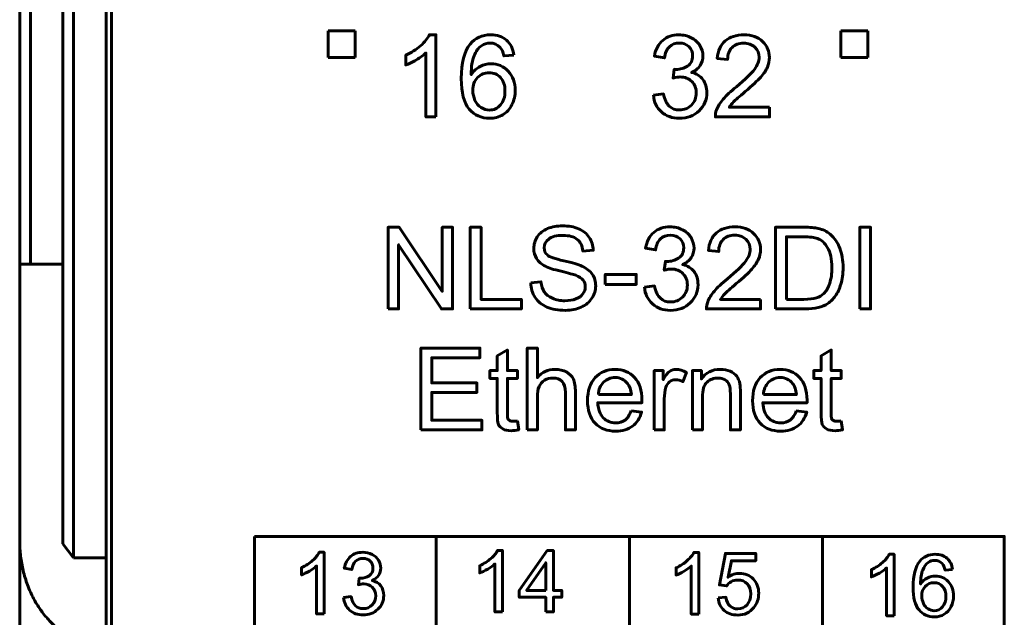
# Model space of a CAD drawing. Header units: millimetres. Extents: x -13 to 39, y -19 to 89.
# Tile 3 of 18: x -6 to 12, y 2 to 13. Entities that reach past the tile are written whole.
import ezdxf

# ---------------------------------------------------------------- set-up
doc = ezdxf.new("R2010")
doc.units = ezdxf.units.MM
doc.linetypes.add('K5LT32768', pattern=[0])
doc.linetypes.add('K5LT32770', pattern=[0])

msp = doc.modelspace()

# ---------------------------------------------------------------- linework, layer by layer
at = {"color": 150, "linetype": 'K5LT32768', "lineweight": 60, "true_color": 0x0080ff}
for p, q in [((-6.261, 61.118), (-6.261, 8.557)), ((-6.061, 8.557), (-6.061, 61.118)), ((-5.461, 23.645), (-5.461, 3.373)), ((-5.261, 3.117), (-5.261, 23.338)), ((-4.661, 3.117), (-4.661, 20.438)), ((-4.561, 20.438), (-4.561, -1.962)), ((-0.541, 12.888), (-0.041, 12.888)), ((-0.541, 12.388), (-0.541, 12.888)), ((-0.041, 12.888), (-0.041, 12.388)), ((8.959, 12.888), (9.459, 12.888)), ((8.959, 12.388), (8.959, 12.888)), ((9.459, 12.888), (9.459, 12.388)), ((-0.041, 12.388), (-0.541, 12.388)), ((9.459, 12.388), (8.959, 12.388)), ((-6.061, 8.557), (-6.261, 8.557)), ((-6.261, 8.557), (-6.261, 3.437)), ((-6.061, 8.557), (-5.461, 8.557)), ((1.458, 3.512), (1.458, -1.563)), ((5.039, -1.562), (5.039, 3.512)), ((8.621, 3.512), (8.621, -1.563)), ((-6.261, -2.918), (-6.261, 3.437)), ((-5.261, 3.117), (-5.461, 3.373)), ((-4.661, 3.117), (-5.261, 3.117)), ((-4.661, 3.117), (-4.661, 1.517))]:
    msp.add_line(p, q, dxfattribs=at)
for points, knots in [([(1.453, 11.289), (1.453, 11.289), (1.267, 11.289), (1.267, 11.289), (1.267, 12.475), (1.267, 12.475), (1.222, 12.432), (1.163, 12.39), (1.091, 12.347), (1.018, 12.304), (0.953, 12.272), (0.895, 12.251), (0.895, 12.251), (0.895, 12.431), (0.895, 12.431), (0.999, 12.48), (1.09, 12.539), (1.168, 12.609), (1.246, 12.678), (1.301, 12.746), (1.334, 12.811), (1.334, 12.811), (1.453, 12.811), (1.453, 12.811), (1.453, 11.289), (1.453, 11.289)], [0, 0, 0, 0, 0.111111, 0.111111, 0.222222, 0.222222, 0.222222, 0.333333, 0.333333, 0.333333, 0.444444, 0.444444, 0.444444, 0.555556, 0.555556, 0.555556, 0.666667, 0.666667, 0.666667, 0.777778, 0.777778, 0.777778, 0.888889, 0.888889, 1, 1, 1, 1]), ([(2.899, 12.434), (2.899, 12.434), (2.715, 12.42), (2.715, 12.42), (2.699, 12.493), (2.675, 12.546), (2.644, 12.579), (2.594, 12.632), (2.532, 12.659), (2.457, 12.659), (2.398, 12.659), (2.345, 12.642), (2.299, 12.609), (2.241, 12.566), (2.195, 12.504), (2.161, 12.422), (2.127, 12.34), (2.109, 12.224), (2.108, 12.072), (2.153, 12.14), (2.208, 12.191), (2.273, 12.224), (2.337, 12.257), (2.405, 12.274), (2.476, 12.274), (2.601, 12.274), (2.707, 12.228), (2.794, 12.136), (2.881, 12.045), (2.925, 11.927), (2.925, 11.782), (2.925, 11.687), (2.904, 11.599), (2.863, 11.517), (2.822, 11.435), (2.766, 11.373), (2.694, 11.329), (2.623, 11.286), (2.541, 11.264), (2.45, 11.264), (2.295, 11.264), (2.169, 11.321), (2.07, 11.435), (1.973, 11.549), (1.924, 11.737), (1.924, 11.999), (1.924, 12.292), (1.978, 12.505), (2.086, 12.638), (2.181, 12.753), (2.308, 12.811), (2.469, 12.811), (2.588, 12.811), (2.686, 12.778), (2.838, 12.644), (2.884, 12.552), (2.899, 12.434)], [0, 0, 0, 0, 0.052632, 0.052632, 0.052632, 0.105263, 0.105263, 0.105263, 0.157895, 0.157895, 0.157895, 0.210526, 0.210526, 0.210526, 0.263158, 0.263158, 0.263158, 0.315789, 0.315789, 0.315789, 0.368421, 0.368421, 0.368421, 0.421053, 0.421053, 0.421053, 0.473684, 0.473684, 0.473684, 0.526316, 0.526316, 0.526316, 0.578947, 0.578947, 0.578947, 0.631579, 0.631579, 0.631579, 0.684211, 0.684211, 0.684211, 0.736842, 0.736842, 0.736842, 0.789474, 0.789474, 0.789474, 0.842105, 0.842105, 0.842105, 0.894737, 0.894737, 0.894737, 0.947368, 0.947368, 1, 1, 1, 1]), ([(5.484, 11.692), (5.484, 11.692), (5.67, 11.717), (5.67, 11.717), (5.692, 11.611), (5.728, 11.535), (5.779, 11.488), (5.83, 11.442), (5.893, 11.418), (5.967, 11.418), (6.055, 11.418), (6.13, 11.449), (6.19, 11.509), (6.25, 11.57), (6.28, 11.645), (6.28, 11.735), (6.28, 11.82), (6.252, 11.891), (6.196, 11.947), (6.14, 12.002), (6.069, 12.03), (5.983, 12.03), (5.947, 12.03), (5.904, 12.023), (5.851, 12.009), (5.851, 12.009), (5.872, 12.172), (5.872, 12.172), (5.884, 12.171), (5.894, 12.17), (5.902, 12.17), (5.982, 12.17), (6.053, 12.191), (6.117, 12.232), (6.18, 12.273), (6.212, 12.337), (6.212, 12.422), (6.212, 12.491), (6.189, 12.547), (6.142, 12.592), (6.096, 12.637), (6.037, 12.659), (5.964, 12.659), (5.891, 12.659), (5.831, 12.636), (5.782, 12.59), (5.734, 12.544), (5.703, 12.475), (5.689, 12.384), (5.689, 12.384), (5.503, 12.418), (5.503, 12.418), (5.526, 12.542), (5.577, 12.639), (5.658, 12.708), (5.738, 12.777), (5.839, 12.811), (5.959, 12.811), (6.042, 12.811), (6.118, 12.794), (6.187, 12.758), (6.257, 12.723), (6.31, 12.674), (6.347, 12.613), (6.384, 12.552), (6.402, 12.487), (6.402, 12.418), (6.402, 12.353), (6.385, 12.294), (6.35, 12.24), (6.315, 12.186), (6.262, 12.144), (6.194, 12.112), (6.283, 12.092), (6.353, 12.049), (6.402, 11.983), (6.452, 11.918), (6.476, 11.837), (6.476, 11.739), (6.476, 11.607), (6.428, 11.494), (6.332, 11.402), (6.235, 11.31), (6.113, 11.264), (5.966, 11.264), (5.833, 11.264), (5.722, 11.304), (5.634, 11.383), (5.546, 11.463), (5.496, 11.565), (5.484, 11.692)], [0, 0, 0, 0, 0.033333, 0.033333, 0.033333, 0.066667, 0.066667, 0.066667, 0.1, 0.1, 0.1, 0.133333, 0.133333, 0.133333, 0.166667, 0.166667, 0.166667, 0.2, 0.2, 0.2, 0.233333, 0.233333, 0.233333, 0.266667, 0.266667, 0.266667, 0.3, 0.3, 0.3, 0.333333, 0.333333, 0.333333, 0.366667, 0.366667, 0.366667, 0.4, 0.4, 0.4, 0.433333, 0.433333, 0.433333, 0.466667, 0.466667, 0.466667, 0.5, 0.5, 0.5, 0.533333, 0.533333, 0.533333, 0.566667, 0.566667, 0.566667, 0.6, 0.6, 0.6, 0.633333, 0.633333, 0.633333, 0.666667, 0.666667, 0.666667, 0.7, 0.7, 0.7, 0.733333, 0.733333, 0.733333, 0.766667, 0.766667, 0.766667, 0.8, 0.8, 0.8, 0.833333, 0.833333, 0.833333, 0.866667, 0.866667, 0.866667, 0.9, 0.9, 0.9, 0.933333, 0.933333, 0.933333, 0.966667, 0.966667, 0.966667, 1, 1, 1, 1]), ([(7.637, 11.467), (7.637, 11.467), (7.637, 11.289), (7.637, 11.289), (6.633, 11.289), (6.633, 11.289), (6.632, 11.334), (6.639, 11.377), (6.655, 11.419), (6.681, 11.487), (6.722, 11.554), (6.836, 11.686), (6.917, 11.762), (7.023, 11.849), (7.187, 11.984), (7.298, 12.091), (7.356, 12.17), (7.415, 12.249), (7.444, 12.324), (7.444, 12.394), (7.444, 12.468), (7.418, 12.53), (7.365, 12.581), (7.312, 12.631), (7.243, 12.657), (7.158, 12.657), (7.068, 12.657), (6.996, 12.63), (6.942, 12.576), (6.888, 12.523), (6.861, 12.449), (6.86, 12.354), (6.86, 12.354), (6.669, 12.373), (6.669, 12.373), (6.682, 12.516), (6.732, 12.624), (6.817, 12.699), (6.903, 12.774), (7.018, 12.811), (7.162, 12.811), (7.307, 12.811), (7.423, 12.771), (7.507, 12.69), (7.592, 12.609), (7.635, 12.509), (7.635, 12.39), (7.635, 12.329), (7.622, 12.27), (7.597, 12.211), (7.573, 12.152), (7.531, 12.091), (7.474, 12.026), (7.416, 11.961), (7.32, 11.872), (7.187, 11.759), (7.075, 11.665), (7.003, 11.602), (6.971, 11.568), (6.94, 11.535), (6.914, 11.501), (6.893, 11.467), (6.893, 11.467), (7.637, 11.467), (7.637, 11.467)], [0, 0, 0, 0, 0.045455, 0.045455, 0.090909, 0.090909, 0.090909, 0.136364, 0.136364, 0.136364, 0.181818, 0.181818, 0.227273, 0.227273, 0.227273, 0.272727, 0.272727, 0.272727, 0.318182, 0.318182, 0.318182, 0.363636, 0.363636, 0.363636, 0.409091, 0.409091, 0.409091, 0.454545, 0.454545, 0.454545, 0.5, 0.5, 0.5, 0.545455, 0.545455, 0.545455, 0.590909, 0.590909, 0.590909, 0.636364, 0.636364, 0.636364, 0.681818, 0.681818, 0.681818, 0.727273, 0.727273, 0.727273, 0.772727, 0.772727, 0.772727, 0.818182, 0.818182, 0.818182, 0.863636, 0.863636, 0.863636, 0.909091, 0.909091, 0.909091, 0.954545, 0.954545, 0.954545, 1, 1, 1, 1]), ([(2.137, 11.78), (2.137, 11.716), (2.151, 11.655), (2.178, 11.596), (2.206, 11.538), (2.244, 11.493), (2.292, 11.463), (2.341, 11.432), (2.392, 11.416), (2.447, 11.416), (2.526, 11.416), (2.594, 11.448), (2.706, 11.575), (2.734, 11.661), (2.734, 11.77), (2.734, 11.875), (2.707, 11.958), (2.596, 12.078), (2.525, 12.109), (2.439, 12.109), (2.355, 12.109), (2.284, 12.078), (2.225, 12.018), (2.167, 11.958), (2.137, 11.878), (2.137, 11.78)], [0, 0, 0, 0, 0.111111, 0.111111, 0.111111, 0.222222, 0.222222, 0.222222, 0.333333, 0.333333, 0.333333, 0.444444, 0.444444, 0.555556, 0.555556, 0.555556, 0.666667, 0.666667, 0.777778, 0.777778, 0.777778, 0.888889, 0.888889, 0.888889, 1, 1, 1, 1]), ([(0.568, 7.729), (0.568, 7.729), (0.568, 9.244), (0.568, 9.244), (0.774, 9.244), (0.774, 9.244), (1.57, 8.055), (1.57, 8.055), (1.57, 9.244), (1.57, 9.244), (1.762, 9.244), (1.762, 9.244), (1.762, 7.729), (1.762, 7.729), (1.556, 7.729), (1.556, 7.729), (0.761, 8.918), (0.761, 8.918), (0.761, 7.729), (0.761, 7.729), (0.568, 7.729), (0.568, 7.729)], [0, 0, 0, 0, 0.1, 0.1, 0.2, 0.2, 0.3, 0.3, 0.4, 0.4, 0.5, 0.5, 0.6, 0.6, 0.7, 0.7, 0.8, 0.8, 0.9, 0.9, 1, 1, 1, 1]), ([(-1.91, 3.512), (-1.91, 3.512), (11.989, 3.512), (11.989, 3.512), (11.989, -1.562), (11.989, -1.562), (-1.91, -1.562), (-1.91, -1.562), (-1.91, 3.512), (-1.91, 3.512)], [0, 0, 0, 0, 0.25, 0.25, 0.5, 0.5, 0.75, 0.75, 1, 1, 1, 1]), ([(-0.618, 2.076), (-0.618, 2.076), (-0.757, 2.076), (-0.757, 2.076), (-0.757, 2.966), (-0.757, 2.966), (-0.791, 2.934), (-0.835, 2.902), (-0.944, 2.838), (-0.993, 2.814), (-1.037, 2.798), (-1.037, 2.798), (-1.037, 2.933), (-1.037, 2.933), (-0.959, 2.969), (-0.89, 3.014), (-0.832, 3.066), (-0.773, 3.118), (-0.732, 3.169), (-0.708, 3.218), (-0.708, 3.218), (-0.618, 3.218), (-0.618, 3.218), (-0.618, 2.076), (-0.618, 2.076)], [0, 0, 0, 0, 0.111111, 0.111111, 0.222222, 0.222222, 0.222222, 0.333333, 0.333333, 0.444444, 0.444444, 0.444444, 0.555556, 0.555556, 0.555556, 0.666667, 0.666667, 0.666667, 0.777778, 0.777778, 0.777778, 0.888889, 0.888889, 1, 1, 1, 1]), ([(-0.259, 2.378), (-0.259, 2.378), (-0.119, 2.397), (-0.119, 2.397), (-0.103, 2.318), (-0.076, 2.261), (-0.037, 2.226), (0.001, 2.191), (0.048, 2.173), (0.104, 2.173), (0.17, 2.173), (0.226, 2.196), (0.271, 2.242), (0.316, 2.287), (0.338, 2.343), (0.338, 2.411), (0.338, 2.475), (0.317, 2.528), (0.275, 2.569), (0.234, 2.611), (0.18, 2.632), (0.116, 2.632), (0.089, 2.632), (0.056, 2.626), (0.017, 2.616), (0.017, 2.616), (0.032, 2.738), (0.032, 2.738), (0.042, 2.737), (0.049, 2.737), (0.055, 2.737), (0.115, 2.737), (0.168, 2.752), (0.216, 2.783), (0.264, 2.814), (0.287, 2.862), (0.287, 2.926), (0.287, 2.977), (0.27, 3.02), (0.235, 3.053), (0.201, 3.087), (0.156, 3.103), (0.101, 3.103), (0.047, 3.103), (0.001, 3.086), (-0.035, 3.052), (-0.071, 3.018), (-0.094, 2.966), (-0.105, 2.897), (-0.105, 2.897), (-0.244, 2.923), (-0.244, 2.923), (-0.227, 3.016), (-0.188, 3.089), (-0.128, 3.141), (-0.068, 3.192), (0.008, 3.218), (0.098, 3.218), (0.16, 3.218), (0.217, 3.205), (0.269, 3.178), (0.321, 3.151), (0.361, 3.115), (0.389, 3.069), (0.417, 3.023), (0.43, 2.975), (0.43, 2.923), (0.43, 2.874), (0.417, 2.83), (0.391, 2.789), (0.364, 2.749), (0.325, 2.717), (0.274, 2.693), (0.341, 2.678), (0.393, 2.646), (0.43, 2.597), (0.467, 2.548), (0.486, 2.487), (0.486, 2.414), (0.486, 2.314), (0.45, 2.23), (0.377, 2.161), (0.305, 2.092), (0.213, 2.057), (0.103, 2.057), (0.003, 2.057), (-0.08, 2.087), (-0.146, 2.147), (-0.212, 2.206), (-0.249, 2.283), (-0.259, 2.378)], [0, 0, 0, 0, 0.033333, 0.033333, 0.033333, 0.066667, 0.066667, 0.066667, 0.1, 0.1, 0.1, 0.133333, 0.133333, 0.133333, 0.166667, 0.166667, 0.166667, 0.2, 0.2, 0.2, 0.233333, 0.233333, 0.233333, 0.266667, 0.266667, 0.266667, 0.3, 0.3, 0.3, 0.333333, 0.333333, 0.333333, 0.366667, 0.366667, 0.366667, 0.4, 0.4, 0.4, 0.433333, 0.433333, 0.433333, 0.466667, 0.466667, 0.466667, 0.5, 0.5, 0.5, 0.533333, 0.533333, 0.533333, 0.566667, 0.566667, 0.566667, 0.6, 0.6, 0.6, 0.633333, 0.633333, 0.633333, 0.666667, 0.666667, 0.666667, 0.7, 0.7, 0.7, 0.733333, 0.733333, 0.733333, 0.766667, 0.766667, 0.766667, 0.8, 0.8, 0.8, 0.833333, 0.833333, 0.833333, 0.866667, 0.866667, 0.866667, 0.9, 0.9, 0.9, 0.933333, 0.933333, 0.933333, 0.966667, 0.966667, 0.966667, 1, 1, 1, 1]), ([(2.686, 2.112), (2.686, 2.112), (2.547, 2.112), (2.547, 2.112), (2.547, 3.002), (2.547, 3.002), (2.513, 2.97), (2.469, 2.938), (2.36, 2.874), (2.311, 2.85), (2.267, 2.834), (2.267, 2.834), (2.267, 2.969), (2.267, 2.969), (2.345, 3.005), (2.414, 3.05), (2.472, 3.102), (2.531, 3.154), (2.572, 3.205), (2.596, 3.254), (2.596, 3.254), (2.686, 3.254), (2.686, 3.254), (2.686, 2.112), (2.686, 2.112)], [0, 0, 0, 0, 0.111111, 0.111111, 0.222222, 0.222222, 0.222222, 0.333333, 0.333333, 0.444444, 0.444444, 0.444444, 0.555556, 0.555556, 0.555556, 0.666667, 0.666667, 0.666667, 0.777778, 0.777778, 0.777778, 0.888889, 0.888889, 1, 1, 1, 1]), ([(3.491, 2.112), (3.491, 2.112), (3.491, 2.384), (3.491, 2.384), (2.998, 2.384), (2.998, 2.384), (2.998, 2.512), (2.998, 2.512), (3.517, 3.249), (3.517, 3.249), (3.631, 3.249), (3.631, 3.249), (3.631, 2.512), (3.631, 2.512), (3.785, 2.512), (3.785, 2.512), (3.785, 2.384), (3.785, 2.384), (3.631, 2.384), (3.631, 2.384), (3.631, 2.112), (3.631, 2.112), (3.491, 2.112), (3.491, 2.112)], [0, 0, 0, 0, 0.090909, 0.090909, 0.181818, 0.181818, 0.272727, 0.272727, 0.363636, 0.363636, 0.454545, 0.454545, 0.545455, 0.545455, 0.636364, 0.636364, 0.727273, 0.727273, 0.818182, 0.818182, 0.909091, 0.909091, 1, 1, 1, 1]), ([(6.325, 2.073), (6.325, 2.073), (6.185, 2.073), (6.185, 2.073), (6.185, 2.963), (6.185, 2.963), (6.152, 2.931), (6.108, 2.899), (5.999, 2.835), (5.949, 2.811), (5.906, 2.795), (5.906, 2.795), (5.906, 2.93), (5.906, 2.93), (5.984, 2.966), (6.052, 3.011), (6.111, 3.063), (6.169, 3.115), (6.211, 3.166), (6.235, 3.215), (6.235, 3.215), (6.325, 3.215), (6.325, 3.215), (6.325, 2.073), (6.325, 2.073)], [0, 0, 0, 0, 0.111111, 0.111111, 0.222222, 0.222222, 0.222222, 0.333333, 0.333333, 0.444444, 0.444444, 0.444444, 0.555556, 0.555556, 0.555556, 0.666667, 0.666667, 0.666667, 0.777778, 0.777778, 0.777778, 0.888889, 0.888889, 1, 1, 1, 1]), ([(6.684, 2.372), (6.684, 2.372), (6.83, 2.383), (6.83, 2.383), (6.841, 2.312), (6.866, 2.258), (6.905, 2.222), (6.944, 2.187), (6.992, 2.169), (7.049, 2.169), (7.117, 2.169), (7.174, 2.194), (7.22, 2.245), (7.266, 2.295), (7.289, 2.363), (7.289, 2.446), (7.289, 2.526), (7.267, 2.589), (7.223, 2.635), (7.179, 2.681), (7.12, 2.704), (7.047, 2.704), (7.002, 2.704), (6.962, 2.693), (6.926, 2.673), (6.89, 2.652), (6.862, 2.625), (6.841, 2.593), (6.841, 2.593), (6.71, 2.612), (6.71, 2.612), (6.819, 3.196), (6.819, 3.196), (7.383, 3.196), (7.383, 3.196), (7.383, 3.062), (7.383, 3.062), (6.93, 3.062), (6.93, 3.062), (6.87, 2.756), (6.87, 2.756), (6.938, 2.804), (7.009, 2.827), (7.084, 2.827), (7.183, 2.827), (7.266, 2.793), (7.402, 2.655), (7.437, 2.567), (7.437, 2.459), (7.437, 2.356), (7.407, 2.267), (7.347, 2.193), (7.274, 2.1), (7.175, 2.054), (7.049, 2.054), (6.946, 2.054), (6.861, 2.084), (6.796, 2.141), (6.731, 2.199), (6.693, 2.276), (6.684, 2.372)], [0, 0, 0, 0, 0.045455, 0.045455, 0.045455, 0.090909, 0.090909, 0.090909, 0.136364, 0.136364, 0.136364, 0.181818, 0.181818, 0.181818, 0.227273, 0.227273, 0.227273, 0.272727, 0.272727, 0.272727, 0.318182, 0.318182, 0.318182, 0.363636, 0.363636, 0.363636, 0.409091, 0.409091, 0.409091, 0.454545, 0.454545, 0.5, 0.5, 0.545455, 0.545455, 0.590909, 0.590909, 0.636364, 0.636364, 0.681818, 0.681818, 0.681818, 0.727273, 0.727273, 0.727273, 0.772727, 0.772727, 0.818182, 0.818182, 0.818182, 0.863636, 0.863636, 0.863636, 0.909091, 0.909091, 0.909091, 0.954545, 0.954545, 0.954545, 1, 1, 1, 1]), ([(9.946, 2.04), (9.946, 2.04), (9.806, 2.04), (9.806, 2.04), (9.806, 2.929), (9.806, 2.929), (9.773, 2.897), (9.728, 2.865), (9.619, 2.801), (9.57, 2.777), (9.527, 2.761), (9.527, 2.761), (9.527, 2.896), (9.527, 2.896), (9.605, 2.932), (9.673, 2.977), (9.732, 3.029), (9.79, 3.081), (9.832, 3.132), (9.856, 3.181), (9.856, 3.181), (9.946, 3.181), (9.946, 3.181), (9.946, 2.04), (9.946, 2.04)], [0, 0, 0, 0, 0.111111, 0.111111, 0.222222, 0.222222, 0.222222, 0.333333, 0.333333, 0.444444, 0.444444, 0.444444, 0.555556, 0.555556, 0.555556, 0.666667, 0.666667, 0.666667, 0.777778, 0.777778, 0.777778, 0.888889, 0.888889, 1, 1, 1, 1]), ([(11.03, 2.898), (11.03, 2.898), (10.892, 2.887), (10.892, 2.887), (10.88, 2.942), (10.862, 2.982), (10.839, 3.007), (10.801, 3.047), (10.755, 3.067), (10.699, 3.067), (10.654, 3.067), (10.615, 3.054), (10.58, 3.029), (10.537, 2.997), (10.502, 2.951), (10.476, 2.889), (10.451, 2.828), (10.438, 2.74), (10.437, 2.627), (10.47, 2.678), (10.512, 2.716), (10.56, 2.74), (10.609, 2.765), (10.66, 2.778), (10.713, 2.778), (10.806, 2.778), (10.886, 2.743), (10.951, 2.675), (11.017, 2.606), (11.05, 2.518), (11.05, 2.409), (11.05, 2.338), (11.034, 2.272), (11.003, 2.21), (10.973, 2.149), (10.93, 2.102), (10.876, 2.07), (10.823, 2.037), (10.762, 2.021), (10.693, 2.021), (10.577, 2.021), (10.482, 2.063), (10.409, 2.149), (10.335, 2.234), (10.299, 2.375), (10.299, 2.572), (10.299, 2.791), (10.339, 2.951), (10.421, 3.051), (10.492, 3.138), (10.587, 3.181), (10.707, 3.181), (10.797, 3.181), (10.87, 3.156), (10.928, 3.106), (10.985, 3.056), (11.019, 2.987), (11.03, 2.898)], [0, 0, 0, 0, 0.052632, 0.052632, 0.052632, 0.105263, 0.105263, 0.105263, 0.157895, 0.157895, 0.157895, 0.210526, 0.210526, 0.210526, 0.263158, 0.263158, 0.263158, 0.315789, 0.315789, 0.315789, 0.368421, 0.368421, 0.368421, 0.421053, 0.421053, 0.421053, 0.473684, 0.473684, 0.473684, 0.526316, 0.526316, 0.526316, 0.578947, 0.578947, 0.578947, 0.631579, 0.631579, 0.631579, 0.684211, 0.684211, 0.684211, 0.736842, 0.736842, 0.736842, 0.789474, 0.789474, 0.789474, 0.842105, 0.842105, 0.842105, 0.894737, 0.894737, 0.894737, 0.947368, 0.947368, 0.947368, 1, 1, 1, 1]), ([(3.491, 2.512), (3.491, 2.512), (3.491, 3.024), (3.491, 3.024), (3.135, 2.512), (3.135, 2.512), (3.491, 2.512), (3.491, 2.512)], [0, 0, 0, 0, 0.333333, 0.333333, 0.666667, 0.666667, 1, 1, 1, 1]), ([(10.459, 2.408), (10.459, 2.36), (10.469, 2.314), (10.49, 2.27), (10.51, 2.226), (10.539, 2.193), (10.575, 2.17), (10.611, 2.147), (10.65, 2.135), (10.691, 2.135), (10.751, 2.135), (10.801, 2.159), (10.843, 2.206), (10.885, 2.254), (10.907, 2.319), (10.907, 2.4), (10.907, 2.479), (10.886, 2.541), (10.844, 2.586), (10.803, 2.631), (10.75, 2.654), (10.685, 2.654), (10.623, 2.654), (10.569, 2.631), (10.525, 2.586), (10.481, 2.541), (10.459, 2.481), (10.459, 2.408)], [0, 0, 0, 0, 0.111111, 0.111111, 0.111111, 0.222222, 0.222222, 0.222222, 0.333333, 0.333333, 0.333333, 0.444444, 0.444444, 0.444444, 0.555556, 0.555556, 0.555556, 0.666667, 0.666667, 0.666667, 0.777778, 0.777778, 0.777778, 0.888889, 0.888889, 0.888889, 1, 1, 1, 1])]:
    msp.add_open_spline(points, degree=3, knots=knots, dxfattribs=at)
at = {"color": 150, "linetype": 'K5LT32770', "lineweight": 60, "true_color": 0x0080ff}
for points, knots in [([(2.091, 7.729), (2.091, 7.729), (2.091, 9.244), (2.091, 9.244), (2.292, 9.244), (2.292, 9.244), (2.292, 7.907), (2.292, 7.907), (3.037, 7.907), (3.037, 7.907), (3.037, 7.729), (3.037, 7.729), (2.091, 7.729), (2.091, 7.729)], [0, 0, 0, 0, 0.166667, 0.166667, 0.333333, 0.333333, 0.5, 0.5, 0.666667, 0.666667, 0.833333, 0.833333, 1, 1, 1, 1]), ([(3.211, 8.216), (3.211, 8.216), (3.399, 8.233), (3.399, 8.233), (3.408, 8.156), (3.429, 8.094), (3.462, 8.045), (3.494, 7.996), (3.545, 7.957), (3.614, 7.926), (3.683, 7.896), (3.76, 7.881), (3.846, 7.881), (3.923, 7.881), (3.99, 7.892), (4.049, 7.915), (4.107, 7.938), (4.151, 7.97), (4.179, 8.01), (4.208, 8.049), (4.223, 8.093), (4.223, 8.139), (4.223, 8.187), (4.209, 8.228), (4.181, 8.264), (4.154, 8.299), (4.108, 8.328), (4.045, 8.353), (4.004, 8.368), (3.914, 8.393), (3.775, 8.427), (3.635, 8.46), (3.538, 8.491), (3.482, 8.521), (3.41, 8.559), (3.356, 8.606), (3.321, 8.663), (3.286, 8.719), (3.268, 8.782), (3.268, 8.851), (3.268, 8.928), (3.29, 9), (3.333, 9.066), (3.377, 9.133), (3.44, 9.183), (3.523, 9.218), (3.607, 9.252), (3.699, 9.27), (3.801, 9.27), (3.913, 9.27), (4.013, 9.252), (4.098, 9.215), (4.184, 9.179), (4.25, 9.126), (4.296, 9.056), (4.342, 8.985), (4.367, 8.906), (4.371, 8.817), (4.371, 8.817), (4.178, 8.802), (4.178, 8.802), (4.168, 8.898), (4.133, 8.97), (4.073, 9.019), (4.014, 9.068), (3.925, 9.092), (3.809, 9.092), (3.688, 9.092), (3.599, 9.07), (3.544, 9.025), (3.488, 8.981), (3.46, 8.927), (3.46, 8.864), (3.46, 8.81), (3.48, 8.765), (3.519, 8.73), (3.558, 8.695), (3.659, 8.659), (3.822, 8.622), (3.985, 8.585), (4.097, 8.553), (4.157, 8.525), (4.245, 8.485), (4.31, 8.434), (4.352, 8.371), (4.394, 8.309), (4.415, 8.237), (4.415, 8.156), (4.415, 8.076), (4.392, 8), (4.346, 7.929), (4.3, 7.858), (4.234, 7.802), (4.061, 7.723), (3.964, 7.703), (3.856, 7.703), (3.719, 7.703), (3.604, 7.723), (3.512, 7.763), (3.419, 7.803), (3.347, 7.863), (3.294, 7.944), (3.241, 8.024), (3.214, 8.114), (3.211, 8.216)], [0, 0, 0, 0, 0.028571, 0.028571, 0.028571, 0.057143, 0.057143, 0.057143, 0.085714, 0.085714, 0.085714, 0.114286, 0.114286, 0.114286, 0.142857, 0.142857, 0.142857, 0.171429, 0.171429, 0.171429, 0.2, 0.2, 0.2, 0.228571, 0.228571, 0.228571, 0.257143, 0.257143, 0.257143, 0.285714, 0.285714, 0.285714, 0.314286, 0.314286, 0.314286, 0.342857, 0.342857, 0.342857, 0.371429, 0.371429, 0.371429, 0.4, 0.4, 0.4, 0.428571, 0.428571, 0.428571, 0.457143, 0.457143, 0.457143, 0.485714, 0.485714, 0.485714, 0.514286, 0.514286, 0.514286, 0.542857, 0.542857, 0.542857, 0.571429, 0.571429, 0.571429, 0.6, 0.6, 0.6, 0.628571, 0.628571, 0.628571, 0.657143, 0.657143, 0.657143, 0.685714, 0.685714, 0.685714, 0.714286, 0.714286, 0.714286, 0.742857, 0.742857, 0.742857, 0.771429, 0.771429, 0.771429, 0.8, 0.8, 0.8, 0.828571, 0.828571, 0.828571, 0.857143, 0.857143, 0.857143, 0.885714, 0.885714, 0.914286, 0.914286, 0.914286, 0.942857, 0.942857, 0.942857, 0.971429, 0.971429, 0.971429, 1, 1, 1, 1]), ([(5.319, 8.131), (5.319, 8.131), (5.505, 8.156), (5.505, 8.156), (5.527, 8.05), (5.563, 7.974), (5.614, 7.928), (5.665, 7.881), (5.728, 7.858), (5.802, 7.858), (5.89, 7.858), (5.965, 7.888), (6.025, 7.949), (6.085, 8.01), (6.115, 8.085), (6.115, 8.174), (6.115, 8.26), (6.087, 8.33), (6.031, 8.386), (5.975, 8.441), (5.904, 8.469), (5.818, 8.469), (5.783, 8.469), (5.739, 8.462), (5.686, 8.448), (5.686, 8.448), (5.707, 8.611), (5.707, 8.611), (5.719, 8.61), (5.73, 8.609), (5.737, 8.609), (5.817, 8.609), (5.888, 8.63), (5.952, 8.671), (6.015, 8.713), (6.047, 8.776), (6.047, 8.862), (6.047, 8.93), (6.024, 8.986), (5.978, 9.031), (5.931, 9.076), (5.872, 9.098), (5.799, 9.098), (5.726, 9.098), (5.666, 9.075), (5.617, 9.029), (5.569, 8.984), (5.538, 8.915), (5.524, 8.823), (5.524, 8.823), (5.338, 8.857), (5.338, 8.857), (5.361, 8.982), (5.412, 9.079), (5.493, 9.148), (5.574, 9.216), (5.674, 9.251), (5.794, 9.251), (5.877, 9.251), (5.953, 9.233), (6.022, 9.197), (6.092, 9.162), (6.146, 9.114), (6.182, 9.053), (6.219, 8.991), (6.238, 8.926), (6.238, 8.858), (6.238, 8.792), (6.22, 8.733), (6.185, 8.68), (6.15, 8.626), (6.098, 8.583), (6.029, 8.551), (6.118, 8.531), (6.188, 8.488), (6.238, 8.423), (6.287, 8.358), (6.312, 8.276), (6.312, 8.178), (6.312, 8.046), (6.263, 7.933), (6.167, 7.841), (6.07, 7.749), (5.948, 7.703), (5.801, 7.703), (5.668, 7.703), (5.557, 7.743), (5.47, 7.823), (5.381, 7.902), (5.331, 8.005), (5.319, 8.131)], [0, 0, 0, 0, 0.033333, 0.033333, 0.033333, 0.066667, 0.066667, 0.066667, 0.1, 0.1, 0.1, 0.133333, 0.133333, 0.133333, 0.166667, 0.166667, 0.166667, 0.2, 0.2, 0.2, 0.233333, 0.233333, 0.233333, 0.266667, 0.266667, 0.266667, 0.3, 0.3, 0.3, 0.333333, 0.333333, 0.333333, 0.366667, 0.366667, 0.366667, 0.4, 0.4, 0.4, 0.433333, 0.433333, 0.433333, 0.466667, 0.466667, 0.466667, 0.5, 0.5, 0.5, 0.533333, 0.533333, 0.533333, 0.566667, 0.566667, 0.566667, 0.6, 0.6, 0.6, 0.633333, 0.633333, 0.633333, 0.666667, 0.666667, 0.666667, 0.7, 0.7, 0.7, 0.733333, 0.733333, 0.733333, 0.766667, 0.766667, 0.766667, 0.8, 0.8, 0.8, 0.833333, 0.833333, 0.833333, 0.866667, 0.866667, 0.866667, 0.9, 0.9, 0.9, 0.933333, 0.933333, 0.933333, 0.966667, 0.966667, 0.966667, 1, 1, 1, 1]), ([(7.472, 7.907), (7.472, 7.907), (7.472, 7.729), (7.472, 7.729), (6.469, 7.729), (6.469, 7.729), (6.467, 7.774), (6.475, 7.817), (6.491, 7.858), (6.516, 7.926), (6.558, 7.994), (6.671, 8.126), (6.752, 8.202), (6.858, 8.288), (7.022, 8.423), (7.133, 8.53), (7.191, 8.609), (7.25, 8.688), (7.279, 8.763), (7.279, 8.834), (7.279, 8.907), (7.253, 8.969), (7.2, 9.02), (7.147, 9.071), (7.078, 9.096), (6.993, 9.096), (6.903, 9.096), (6.831, 9.069), (6.777, 9.016), (6.723, 8.962), (6.696, 8.888), (6.695, 8.793), (6.695, 8.793), (6.505, 8.813), (6.505, 8.813), (6.518, 8.955), (6.567, 9.064), (6.652, 9.138), (6.738, 9.213), (6.853, 9.251), (6.997, 9.251), (7.142, 9.251), (7.258, 9.21), (7.342, 9.13), (7.427, 9.049), (7.47, 8.949), (7.47, 8.829), (7.47, 8.769), (7.457, 8.709), (7.432, 8.651), (7.408, 8.592), (7.366, 8.53), (7.309, 8.465), (7.251, 8.4), (7.156, 8.311), (7.022, 8.198), (6.91, 8.104), (6.838, 8.041), (6.807, 8.007), (6.775, 7.974), (6.749, 7.94), (6.728, 7.907), (6.728, 7.907), (7.472, 7.907), (7.472, 7.907)], [0, 0, 0, 0, 0.045455, 0.045455, 0.090909, 0.090909, 0.090909, 0.136364, 0.136364, 0.136364, 0.181818, 0.181818, 0.227273, 0.227273, 0.227273, 0.272727, 0.272727, 0.272727, 0.318182, 0.318182, 0.318182, 0.363636, 0.363636, 0.363636, 0.409091, 0.409091, 0.409091, 0.454545, 0.454545, 0.454545, 0.5, 0.5, 0.5, 0.545455, 0.545455, 0.545455, 0.590909, 0.590909, 0.590909, 0.636364, 0.636364, 0.636364, 0.681818, 0.681818, 0.681818, 0.727273, 0.727273, 0.727273, 0.772727, 0.772727, 0.772727, 0.818182, 0.818182, 0.818182, 0.863636, 0.863636, 0.863636, 0.909091, 0.909091, 0.909091, 0.954545, 0.954545, 0.954545, 1, 1, 1, 1]), ([(7.747, 7.729), (7.747, 7.729), (7.747, 9.244), (7.747, 9.244), (8.27, 9.244), (8.27, 9.244), (8.387, 9.244), (8.477, 9.237), (8.539, 9.223), (8.626, 9.203), (8.7, 9.166), (8.762, 9.114), (8.842, 9.046), (8.901, 8.96), (8.941, 8.855), (8.981, 8.75), (9.001, 8.63), (9.001, 8.495), (9.001, 8.38), (8.987, 8.278), (8.96, 8.189), (8.933, 8.1), (8.899, 8.026), (8.857, 7.968), (8.815, 7.91), (8.769, 7.864), (8.719, 7.831), (8.669, 7.797), (8.609, 7.772), (8.538, 7.755), (8.467, 7.737), (8.386, 7.729), (8.294, 7.729), (8.294, 7.729), (7.747, 7.729), (7.747, 7.729)], [0, 0, 0, 0, 0.083333, 0.083333, 0.166667, 0.166667, 0.166667, 0.25, 0.25, 0.25, 0.333333, 0.333333, 0.333333, 0.416667, 0.416667, 0.416667, 0.5, 0.5, 0.5, 0.583333, 0.583333, 0.583333, 0.666667, 0.666667, 0.666667, 0.75, 0.75, 0.75, 0.833333, 0.833333, 0.833333, 0.916667, 0.916667, 0.916667, 1, 1, 1, 1]), ([(9.31, 7.729), (9.31, 7.729), (9.31, 9.244), (9.31, 9.244), (9.511, 9.244), (9.511, 9.244), (9.511, 7.729), (9.511, 7.729), (9.31, 7.729), (9.31, 7.729)], [0, 0, 0, 0, 0.25, 0.25, 0.5, 0.5, 0.75, 0.75, 1, 1, 1, 1]), ([(7.949, 7.907), (7.949, 7.907), (8.272, 7.907), (8.272, 7.907), (8.372, 7.907), (8.45, 7.916), (8.563, 7.953), (8.609, 7.979), (8.642, 8.013), (8.69, 8.061), (8.727, 8.125), (8.753, 8.205), (8.78, 8.286), (8.793, 8.383), (8.793, 8.498), (8.793, 8.657), (8.767, 8.779), (8.715, 8.864), (8.663, 8.949), (8.6, 9.007), (8.526, 9.035), (8.472, 9.056), (8.386, 9.067), (8.266, 9.067), (8.266, 9.067), (7.949, 9.067), (7.949, 9.067), (7.949, 7.907), (7.949, 7.907)], [0, 0, 0, 0, 0.1, 0.1, 0.1, 0.2, 0.2, 0.3, 0.3, 0.3, 0.4, 0.4, 0.4, 0.5, 0.5, 0.5, 0.6, 0.6, 0.6, 0.7, 0.7, 0.7, 0.8, 0.8, 0.8, 0.9, 0.9, 1, 1, 1, 1]), ([(4.591, 8.184), (4.591, 8.184), (4.591, 8.37), (4.591, 8.37), (5.167, 8.37), (5.167, 8.37), (5.167, 8.184), (5.167, 8.184), (4.591, 8.184), (4.591, 8.184)], [0, 0, 0, 0, 0.25, 0.25, 0.5, 0.5, 0.75, 0.75, 1, 1, 1, 1]), ([(1.175, 5.487), (1.175, 5.487), (1.175, 7.003), (1.175, 7.003), (2.27, 7.003), (2.27, 7.003), (2.27, 6.825), (2.27, 6.825), (1.377, 6.825), (1.377, 6.825), (1.377, 6.359), (1.377, 6.359), (2.213, 6.359), (2.213, 6.359), (2.213, 6.182), (2.213, 6.182), (1.377, 6.182), (1.377, 6.182), (1.377, 5.665), (1.377, 5.665), (2.306, 5.665), (2.306, 5.665), (2.306, 5.487), (2.306, 5.487), (1.175, 5.487), (1.175, 5.487)], [0, 0, 0, 0, 0.083333, 0.083333, 0.166667, 0.166667, 0.25, 0.25, 0.333333, 0.333333, 0.416667, 0.416667, 0.5, 0.5, 0.583333, 0.583333, 0.666667, 0.666667, 0.75, 0.75, 0.833333, 0.833333, 0.916667, 0.916667, 1, 1, 1, 1]), ([(2.964, 5.653), (2.964, 5.653), (2.989, 5.489), (2.989, 5.489), (2.937, 5.478), (2.89, 5.472), (2.849, 5.472), (2.782, 5.472), (2.73, 5.483), (2.692, 5.505), (2.655, 5.526), (2.629, 5.554), (2.614, 5.589), (2.599, 5.624), (2.592, 5.697), (2.592, 5.809), (2.592, 5.809), (2.592, 6.442), (2.592, 6.442), (2.454, 6.442), (2.454, 6.442), (2.454, 6.586), (2.454, 6.586), (2.592, 6.586), (2.592, 6.586), (2.592, 6.857), (2.592, 6.857), (2.778, 6.969), (2.778, 6.969), (2.778, 6.586), (2.778, 6.586), (2.964, 6.586), (2.964, 6.586), (2.964, 6.442), (2.964, 6.442), (2.778, 6.442), (2.778, 6.442), (2.778, 5.798), (2.778, 5.798), (2.778, 5.745), (2.781, 5.711), (2.788, 5.696), (2.794, 5.681), (2.805, 5.669), (2.819, 5.659), (2.834, 5.651), (2.855, 5.646), (2.883, 5.646), (2.903, 5.646), (2.931, 5.648), (2.964, 5.653)], [0, 0, 0, 0, 0.05, 0.05, 0.05, 0.1, 0.1, 0.1, 0.15, 0.15, 0.15, 0.2, 0.2, 0.2, 0.25, 0.25, 0.25, 0.3, 0.3, 0.35, 0.35, 0.4, 0.4, 0.45, 0.45, 0.5, 0.5, 0.55, 0.55, 0.6, 0.6, 0.65, 0.65, 0.7, 0.7, 0.75, 0.75, 0.8, 0.8, 0.8, 0.85, 0.85, 0.85, 0.9, 0.9, 0.9, 0.95, 0.95, 0.95, 1, 1, 1, 1]), ([(3.148, 5.487), (3.148, 5.487), (3.148, 7.003), (3.148, 7.003), (3.334, 7.003), (3.334, 7.003), (3.334, 6.457), (3.334, 6.457), (3.421, 6.559), (3.53, 6.609), (3.662, 6.609), (3.742, 6.609), (3.812, 6.593), (3.872, 6.561), (3.932, 6.529), (3.975, 6.485), (4.001, 6.428), (4.026, 6.372), (4.039, 6.29), (4.039, 6.183), (4.039, 6.183), (4.039, 5.487), (4.039, 5.487), (3.853, 5.487), (3.853, 5.487), (3.853, 6.182), (3.853, 6.182), (3.853, 6.275), (3.833, 6.342), (3.793, 6.385), (3.753, 6.427), (3.696, 6.448), (3.623, 6.448), (3.568, 6.448), (3.517, 6.434), (3.468, 6.406), (3.42, 6.377), (3.386, 6.338), (3.365, 6.289), (3.344, 6.24), (3.334, 6.173), (3.334, 6.087), (3.334, 6.087), (3.334, 5.487), (3.334, 5.487), (3.148, 5.487), (3.148, 5.487)], [0, 0, 0, 0, 0.058824, 0.058824, 0.117647, 0.117647, 0.176471, 0.176471, 0.176471, 0.235294, 0.235294, 0.235294, 0.294118, 0.294118, 0.294118, 0.352941, 0.352941, 0.352941, 0.411765, 0.411765, 0.411765, 0.470588, 0.470588, 0.529412, 0.529412, 0.588235, 0.588235, 0.588235, 0.647059, 0.647059, 0.647059, 0.705882, 0.705882, 0.705882, 0.764706, 0.764706, 0.764706, 0.823529, 0.823529, 0.823529, 0.882353, 0.882353, 0.882353, 0.941176, 0.941176, 1, 1, 1, 1]), ([(8.966, 5.653), (8.966, 5.653), (8.991, 5.489), (8.991, 5.489), (8.939, 5.478), (8.892, 5.472), (8.851, 5.472), (8.784, 5.472), (8.732, 5.483), (8.694, 5.505), (8.657, 5.526), (8.631, 5.554), (8.616, 5.589), (8.601, 5.624), (8.593, 5.697), (8.593, 5.809), (8.593, 5.809), (8.593, 6.442), (8.593, 6.442), (8.456, 6.442), (8.456, 6.442), (8.456, 6.586), (8.456, 6.586), (8.593, 6.586), (8.593, 6.586), (8.593, 6.857), (8.593, 6.857), (8.78, 6.969), (8.78, 6.969), (8.78, 6.586), (8.78, 6.586), (8.966, 6.586), (8.966, 6.586), (8.966, 6.442), (8.966, 6.442), (8.78, 6.442), (8.78, 6.442), (8.78, 5.798), (8.78, 5.798), (8.78, 5.745), (8.783, 5.711), (8.789, 5.696), (8.796, 5.681), (8.806, 5.669), (8.821, 5.659), (8.836, 5.651), (8.857, 5.646), (8.885, 5.646), (8.905, 5.646), (8.932, 5.648), (8.966, 5.653)], [0, 0, 0, 0, 0.05, 0.05, 0.05, 0.1, 0.1, 0.1, 0.15, 0.15, 0.15, 0.2, 0.2, 0.2, 0.25, 0.25, 0.25, 0.3, 0.3, 0.35, 0.35, 0.4, 0.4, 0.45, 0.45, 0.5, 0.5, 0.55, 0.55, 0.6, 0.6, 0.65, 0.65, 0.7, 0.7, 0.75, 0.75, 0.8, 0.8, 0.8, 0.85, 0.85, 0.85, 0.9, 0.9, 0.9, 0.95, 0.95, 0.95, 1, 1, 1, 1]), ([(5.074, 5.843), (5.074, 5.843), (5.267, 5.817), (5.267, 5.817), (5.237, 5.706), (5.181, 5.618), (5.099, 5.557), (5.017, 5.495), (4.913, 5.464), (4.785, 5.464), (4.625, 5.464), (4.498, 5.513), (4.404, 5.612), (4.311, 5.711), (4.264, 5.849), (4.264, 6.027), (4.264, 6.212), (4.311, 6.355), (4.406, 6.456), (4.501, 6.558), (4.624, 6.609), (4.775, 6.609), (4.922, 6.609), (5.041, 6.559), (5.134, 6.46), (5.227, 6.36), (5.273, 6.219), (5.273, 6.038), (5.273, 6.027), (5.273, 6.011), (5.272, 5.989), (5.272, 5.989), (4.454, 5.989), (4.454, 5.989), (4.461, 5.869), (4.495, 5.776), (4.556, 5.712), (4.618, 5.648), (4.694, 5.616), (4.785, 5.616), (4.854, 5.616), (4.912, 5.634), (4.96, 5.67), (5.008, 5.706), (5.046, 5.764), (5.074, 5.843)], [0, 0, 0, 0, 0.066667, 0.066667, 0.066667, 0.133333, 0.133333, 0.133333, 0.2, 0.2, 0.2, 0.266667, 0.266667, 0.266667, 0.333333, 0.333333, 0.333333, 0.4, 0.4, 0.4, 0.466667, 0.466667, 0.466667, 0.533333, 0.533333, 0.533333, 0.6, 0.6, 0.6, 0.666667, 0.666667, 0.666667, 0.733333, 0.733333, 0.733333, 0.8, 0.8, 0.8, 0.866667, 0.866667, 0.866667, 0.933333, 0.933333, 0.933333, 1, 1, 1, 1]), ([(5.5, 5.487), (5.5, 5.487), (5.5, 6.586), (5.5, 6.586), (5.667, 6.586), (5.667, 6.586), (5.667, 6.418), (5.667, 6.418), (5.71, 6.496), (5.75, 6.547), (5.786, 6.572), (5.822, 6.597), (5.862, 6.609), (5.905, 6.609), (5.968, 6.609), (6.032, 6.589), (6.097, 6.55), (6.097, 6.55), (6.031, 6.378), (6.031, 6.378), (5.986, 6.404), (5.94, 6.416), (5.895, 6.416), (5.855, 6.416), (5.818, 6.404), (5.786, 6.38), (5.754, 6.355), (5.731, 6.322), (5.717, 6.278), (5.697, 6.212), (5.686, 6.14), (5.686, 6.061), (5.686, 6.061), (5.686, 5.487), (5.686, 5.487), (5.5, 5.487), (5.5, 5.487)], [0, 0, 0, 0, 0.076923, 0.076923, 0.153846, 0.153846, 0.230769, 0.230769, 0.230769, 0.307692, 0.307692, 0.307692, 0.384615, 0.384615, 0.384615, 0.461538, 0.461538, 0.461538, 0.538462, 0.538462, 0.538462, 0.615385, 0.615385, 0.615385, 0.692308, 0.692308, 0.692308, 0.769231, 0.769231, 0.769231, 0.846154, 0.846154, 0.846154, 0.923077, 0.923077, 1, 1, 1, 1]), ([(6.207, 5.487), (6.207, 5.487), (6.207, 6.586), (6.207, 6.586), (6.374, 6.586), (6.374, 6.586), (6.374, 6.43), (6.374, 6.43), (6.455, 6.549), (6.571, 6.609), (6.723, 6.609), (6.79, 6.609), (6.85, 6.597), (6.906, 6.573), (6.961, 6.55), (7.003, 6.518), (7.03, 6.48), (7.058, 6.442), (7.077, 6.396), (7.088, 6.343), (7.095, 6.308), (7.098, 6.248), (7.098, 6.162), (7.098, 6.162), (7.098, 5.487), (7.098, 5.487), (6.912, 5.487), (6.912, 5.487), (6.912, 6.155), (6.912, 6.155), (6.912, 6.231), (6.905, 6.287), (6.89, 6.325), (6.876, 6.362), (6.85, 6.392), (6.814, 6.415), (6.777, 6.437), (6.734, 6.448), (6.684, 6.448), (6.605, 6.448), (6.537, 6.423), (6.48, 6.373), (6.422, 6.323), (6.393, 6.227), (6.393, 6.087), (6.393, 6.087), (6.393, 5.487), (6.393, 5.487), (6.207, 5.487), (6.207, 5.487)], [0, 0, 0, 0, 0.055556, 0.055556, 0.111111, 0.111111, 0.166667, 0.166667, 0.166667, 0.222222, 0.222222, 0.222222, 0.277778, 0.277778, 0.277778, 0.333333, 0.333333, 0.333333, 0.388889, 0.388889, 0.388889, 0.444444, 0.444444, 0.444444, 0.5, 0.5, 0.555556, 0.555556, 0.611111, 0.611111, 0.611111, 0.666667, 0.666667, 0.666667, 0.722222, 0.722222, 0.722222, 0.777778, 0.777778, 0.777778, 0.833333, 0.833333, 0.833333, 0.888889, 0.888889, 0.888889, 0.944444, 0.944444, 1, 1, 1, 1]), ([(8.134, 5.843), (8.134, 5.843), (8.326, 5.817), (8.326, 5.817), (8.296, 5.706), (8.24, 5.618), (8.158, 5.557), (8.077, 5.495), (7.972, 5.464), (7.845, 5.464), (7.685, 5.464), (7.558, 5.513), (7.464, 5.612), (7.37, 5.711), (7.323, 5.849), (7.323, 6.027), (7.323, 6.212), (7.37, 6.355), (7.465, 6.456), (7.56, 6.558), (7.683, 6.609), (7.835, 6.609), (7.981, 6.609), (8.101, 6.559), (8.193, 6.46), (8.286, 6.36), (8.333, 6.219), (8.333, 6.038), (8.333, 6.027), (8.332, 6.011), (8.332, 5.989), (8.332, 5.989), (7.513, 5.989), (7.513, 5.989), (7.521, 5.869), (7.554, 5.776), (7.616, 5.712), (7.677, 5.648), (7.753, 5.616), (7.845, 5.616), (7.913, 5.616), (7.971, 5.634), (8.019, 5.67), (8.067, 5.706), (8.105, 5.764), (8.134, 5.843)], [0, 0, 0, 0, 0.066667, 0.066667, 0.066667, 0.133333, 0.133333, 0.133333, 0.2, 0.2, 0.2, 0.266667, 0.266667, 0.266667, 0.333333, 0.333333, 0.333333, 0.4, 0.4, 0.4, 0.466667, 0.466667, 0.466667, 0.533333, 0.533333, 0.533333, 0.6, 0.6, 0.6, 0.666667, 0.666667, 0.666667, 0.733333, 0.733333, 0.733333, 0.8, 0.8, 0.8, 0.866667, 0.866667, 0.866667, 0.933333, 0.933333, 0.933333, 1, 1, 1, 1]), ([(4.465, 6.141), (4.465, 6.141), (5.076, 6.141), (5.076, 6.141), (5.068, 6.234), (5.045, 6.303), (5.006, 6.349), (4.947, 6.421), (4.87, 6.457), (4.776, 6.457), (4.691, 6.457), (4.619, 6.428), (4.561, 6.371), (4.503, 6.314), (4.471, 6.237), (4.465, 6.141)], [0, 0, 0, 0, 0.2, 0.2, 0.2, 0.4, 0.4, 0.4, 0.6, 0.6, 0.6, 0.8, 0.8, 0.8, 1, 1, 1, 1]), ([(7.524, 6.141), (7.524, 6.141), (8.136, 6.141), (8.136, 6.141), (8.128, 6.234), (8.104, 6.303), (8.066, 6.349), (8.007, 6.421), (7.93, 6.457), (7.836, 6.457), (7.75, 6.457), (7.679, 6.428), (7.62, 6.371), (7.563, 6.314), (7.53, 6.237), (7.524, 6.141)], [0, 0, 0, 0, 0.2, 0.2, 0.2, 0.4, 0.4, 0.4, 0.6, 0.6, 0.6, 0.8, 0.8, 0.8, 1, 1, 1, 1])]:
    msp.add_open_spline(points, degree=3, knots=knots, dxfattribs=at)
at = {"color": 150, "linetype": 'K5LT32768', "lineweight": 60, "true_color": 0x0080ff}
msp.add_rational_spline([(-4.761, 1.517), (-5.64, 1.517), (-6.261, 2.312), (-6.261, 3.437)], [1, 0.804737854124, 0.804737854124, 1], degree=3, dxfattribs=at)

doc.saveas('drawing.dxf')
